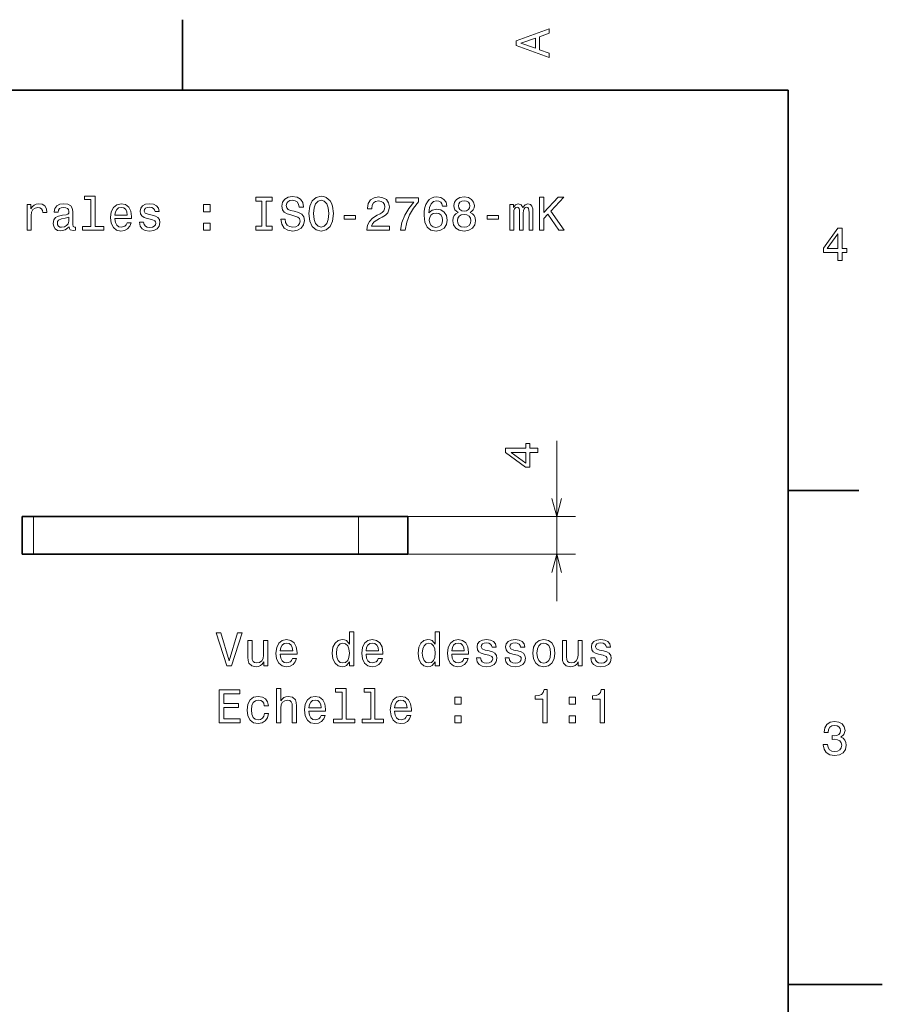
# Model space of a CAD drawing. Extents: x 0 to 297, y 0 to 210.
# Tile 8 of 8: x 205 to 297, y 103 to 208. Entities that reach past the tile are written whole.
import ezdxf

# ---------------------------------------------------------------- set-up
doc = ezdxf.new("R2010")
doc.units = 0

msp = doc.modelspace()

# ---------------------------------------------------------------- linework, layer by layer
at = {"color": 7, "lineweight": 35, "ltscale": 0.1875}
for p, q in [((222.699997, 200), (222.699997, 207.5)), ((287, 157.5), (294.5, 157.5))]:
    msp.add_line(p, q, dxfattribs=at)
at = {"color": 7, "lineweight": 35}
for p, q in [((287, 200), (10, 200)), ((287, 10), (287, 200)), ((206.87915, 154.71463), (241.391357, 154.71463)), ((206.87915, 150.71463), (241.391357, 150.71463))]:
    msp.add_line(p, q, dxfattribs=at)
at = {"color": 7, "lineweight": 13, "ltscale": 0.4259}
msp.add_line((262.428345, 145.71463), (262.428345, 162.750641), dxfattribs=at)
at = {"color": 7, "lineweight": 35, "ltscale": 0.030487}
for p, q in [((206.87915, 154.71463), (205.659668, 154.71463)), ((206.87915, 150.71463), (205.659668, 150.71463))]:
    msp.add_line(p, q, dxfattribs=at)
at = {"color": 7, "lineweight": 35, "ltscale": 0.1}
for p, q in [((205.659668, 154.71463), (205.659668, 150.71463)), ((246.621094, 150.71463), (246.621094, 154.71463))]:
    msp.add_line(p, q, dxfattribs=at)
at = {"color": 7, "lineweight": 13, "ltscale": 0.1}
for p, q in [((206.87915, 154.71463), (206.87915, 150.71463)), ((241.391357, 154.71463), (241.391357, 150.71463))]:
    msp.add_line(p, q, dxfattribs=at)
at = {"color": 7, "lineweight": 35, "ltscale": 0.130743}
for p, q in [((246.621094, 154.71463), (241.391357, 154.71463)), ((246.621094, 150.71463), (241.391357, 150.71463))]:
    msp.add_line(p, q, dxfattribs=at)
at = {"color": 7, "lineweight": 13}
for p, q in [((243.391357, 154.71463), (264.428345, 154.71463)), ((243.391357, 150.71463), (264.428345, 150.71463))]:
    msp.add_line(p, q, dxfattribs=at)
at = {"color": 7, "lineweight": 35, "ltscale": 0.25}
msp.add_line((287, 105), (297, 105), dxfattribs=at)
at = {"color": 7, "lineweight": 13}
for points in [[(261.633209, 203.466858), (261.633209, 203.930847), (260.604401, 204.298996), (260.604401, 205.695969), (261.633209, 206.064133), (261.633209, 206.538193), (258.128174, 205.257217), (258.128174, 204.742798)], [(260.17572, 204.460388), (258.632477, 205), (260.17572, 205.539627)], [(212.969009, 188.391205), (212.969009, 185.516571), (212.056183, 185.516571), (212.056183, 185.143372), (214.320602, 185.143372), (214.320602, 185.516571), (213.412811, 185.516571), (213.412811, 188.764404), (212.273041, 188.764404), (212.273041, 188.391205)], [(231.114548, 185.567001), (230.469009, 185.567001), (230.469009, 185.143372), (232.22406, 185.143372), (232.22406, 185.567001), (231.578522, 185.567001), (231.578522, 188.219742), (232.22406, 188.219742), (232.22406, 188.643372), (230.469009, 188.643372), (230.469009, 188.219742), (231.114548, 188.219742)], [(233.585724, 186.298264), (233.126801, 186.298264), (233.227661, 185.763687), (233.479828, 185.370316), (233.868149, 185.133286), (234.392639, 185.047546), (234.912109, 185.128235), (235.30043, 185.350143), (235.547546, 185.69812), (235.638321, 186.157059), (235.562683, 186.570602), (235.350861, 186.837891), (235.007919, 187.014404), (234.548981, 187.145538), (234.155609, 187.241348), (233.898407, 187.35231), (233.752167, 187.513687), (233.706757, 187.765854), (233.752167, 187.992798), (233.88327, 188.164261), (234.085007, 188.280258), (234.362396, 188.320602), (234.644806, 188.270172), (234.866699, 188.134003), (235.01297, 187.907059), (235.083557, 187.599426), (235.542511, 187.599426), (235.542511, 187.609512), (235.461807, 188.083572), (235.224777, 188.4366), (234.851578, 188.658508), (234.34726, 188.734146), (233.893372, 188.658508), (233.540344, 188.446686), (233.313385, 188.118881), (233.232697, 187.695251), (233.298264, 187.317001), (233.489899, 187.059799), (233.792511, 186.888321), (234.206055, 186.757202), (234.614548, 186.641205), (234.92218, 186.530258), (235.108795, 186.368881), (235.174347, 186.106628), (235.113831, 185.83934), (234.957489, 185.637604), (234.720459, 185.51152), (234.412811, 185.471176), (234.069885, 185.526657), (233.807632, 185.688034), (233.641205, 185.950287)], [(236.122467, 186.893372), (236.213257, 186.106628), (236.475494, 185.526657), (236.884003, 185.168594), (237.418579, 185.047546), (237.94812, 185.168594), (238.361664, 185.526657), (238.618866, 186.106628), (238.714691, 186.893372), (238.618866, 187.675079), (238.507919, 187.992798), (238.361664, 188.255035), (237.94812, 188.613113), (237.695953, 188.703888), (237.418579, 188.739197), (236.878967, 188.613113), (236.470459, 188.260086), (236.213257, 187.680115)], [(236.606628, 186.893372), (236.662109, 187.503601), (236.828522, 187.952454), (237.085724, 188.224777), (237.418579, 188.320602), (237.746399, 188.224777), (238.003601, 187.947403), (238.170029, 187.498566), (238.230545, 186.893372), (238.170029, 186.283142), (238.003601, 185.83429), (237.746399, 185.561966), (237.418579, 185.471176), (237.085724, 185.561966), (236.828522, 185.83429), (236.662109, 186.278091)], [(242.260086, 185.143372), (244.66571, 185.143372), (244.66571, 185.577087), (242.764404, 185.577087), (242.870331, 185.814117), (243.05188, 186.010803), (243.611664, 186.368881), (243.909225, 186.520172), (244.242081, 186.73703), (244.479111, 186.989197), (244.61528, 187.286743), (244.66571, 187.624634), (244.579971, 188.048264), (244.342941, 188.381119), (243.979828, 188.592941), (243.510803, 188.668594), (243.026657, 188.582855), (242.658508, 188.345825), (242.421478, 187.967575), (242.34079, 187.468292), (242.34079, 187.39769), (242.799713, 187.39769), (242.799713, 187.438034), (242.845093, 187.780975), (242.981262, 188.033142), (243.19812, 188.194519), (243.485596, 188.25), (243.778107, 188.19957), (243.994965, 188.073486), (244.136169, 187.876801), (244.1866, 187.629684), (244.151306, 187.39769), (244.055481, 187.201004), (243.894104, 187.029541), (243.672195, 186.878235), (243.374634, 186.716858), (242.880402, 186.404175), (242.532425, 186.07132), (242.325653, 185.667862), (242.260086, 185.158508)], [(245.825653, 185.143372), (246.335022, 185.143372), (246.50145, 185.97551), (246.793945, 186.752167), (247.207489, 187.473343), (247.747131, 188.149139), (247.747131, 188.567719), (245.346558, 188.567719), (245.346558, 188.108795), (247.26297, 188.108795), (246.708221, 187.427948), (246.289642, 186.716858), (245.997131, 185.960373)], [(250.773071, 187.700287), (250.677246, 188.108795), (250.455338, 188.411377), (250.112396, 188.603027), (249.668594, 188.668594), (249.371048, 188.633286), (249.113831, 188.53746), (248.886902, 188.381119), (248.695251, 188.159225), (248.543961, 187.881851), (248.433014, 187.543945), (248.362396, 187.145538), (248.342224, 186.696686), (248.422913, 185.980545), (248.670044, 185.46109), (249.068451, 185.148422), (249.613129, 185.042511), (250.102325, 185.133286), (250.475525, 185.370316), (250.71759, 185.743515), (250.803314, 186.217575), (250.71759, 186.696686), (250.485596, 187.064835), (250.127533, 187.296829), (249.683716, 187.377518), (249.20462, 187.276657), (248.846558, 186.989197), (248.922211, 187.543945), (249.083588, 187.942368), (249.330704, 188.179398), (249.673645, 188.260086), (249.925812, 188.219742), (250.117447, 188.113831), (250.24353, 187.937317), (250.309082, 187.700287)], [(251.973358, 187.029541), (251.716156, 186.888321), (251.539642, 186.691635), (251.42868, 186.444519), (251.393387, 186.146973), (251.474075, 185.69812), (251.706055, 185.350143), (252.084305, 185.128235), (252.598724, 185.042511), (253.108078, 185.128235), (253.486328, 185.350143), (253.718323, 185.69812), (253.804047, 186.146973), (253.763702, 186.444519), (253.657791, 186.691635), (253.476227, 186.888321), (253.224075, 187.029541), (253.425812, 187.150574), (253.567017, 187.317001), (253.65274, 187.518738), (253.683014, 187.765854), (253.602325, 188.123917), (253.390503, 188.411377), (253.047562, 188.597977), (252.598724, 188.668594), (252.144821, 188.597977), (251.80188, 188.411377), (251.585022, 188.123917), (251.509369, 187.765854), (251.534592, 187.518738), (251.620331, 187.317001)], [(260.612427, 185.143372), (261.076385, 185.143372), (261.076385, 186.389053), (261.489929, 186.832855), (262.665009, 185.143372), (263.229858, 185.143372), (261.817749, 187.170746), (263.189514, 188.643372), (262.574219, 188.643372), (261.076385, 187.02449), (261.076385, 188.643372), (260.612427, 188.643372)], [(206.180832, 185.143372), (206.624634, 185.143372), (206.624634, 186.691635), (206.670029, 187.064835), (206.806183, 187.332138), (207.028091, 187.493515), (207.325638, 187.548996), (207.547546, 187.513687), (207.713974, 187.412827), (207.814835, 187.241348), (207.850143, 187.009369), (208.298981, 187.009369), (208.238464, 187.417862), (208.072037, 187.710373), (207.794662, 187.886887), (207.416412, 187.947403), (207.15921, 187.907059), (206.937317, 187.806198), (206.740631, 187.63472), (206.58429, 187.40274), (206.58429, 187.851578), (206.180832, 187.851578)], [(210.65921, 185.496399), (210.65921, 185.481262), (210.684433, 185.309799), (210.760071, 185.188766), (211.077805, 185.092941), (211.324921, 185.133286), (211.324921, 185.476227), (211.219009, 185.46109), (211.077805, 185.526657), (211.052582, 185.728394), (211.052582, 187.130402), (210.992065, 187.48848), (210.815552, 187.740631), (210.507919, 187.891937), (210.074203, 187.947403), (209.650574, 187.886887), (209.337891, 187.715424), (209.141205, 187.44812), (209.075638, 187.095108), (209.075638, 187.064835), (209.47406, 187.064835), (209.509369, 187.276657), (209.620316, 187.427948), (209.801865, 187.518738), (210.059067, 187.554031), (210.306183, 187.528824), (210.482697, 187.453171), (210.588608, 187.322052), (210.623917, 187.140488), (210.603745, 186.92868), (210.523041, 186.822769), (210.32132, 186.772339), (209.943085, 186.731995), (209.509369, 186.641205), (209.201721, 186.479828), (209.020172, 186.227661), (208.964691, 185.854462), (209.015121, 185.521606), (209.171463, 185.27449), (209.42363, 185.118149), (209.771606, 185.062683), (210.240631, 185.168594)], [(215.510803, 186.368881), (217.286011, 186.368881), (217.291061, 186.575653), (217.210358, 187.155624), (216.988464, 187.58934), (216.635437, 187.851578), (216.166412, 187.947403), (215.707489, 187.846542), (215.354462, 187.564117), (215.127518, 187.105194), (215.046814, 186.5), (215.122467, 185.879684), (215.349411, 185.425797), (215.697403, 185.143372), (216.151291, 185.047546), (216.544662, 185.113113), (216.867432, 185.284576), (217.104462, 185.556915), (217.240631, 185.920029), (216.801865, 185.920029), (216.71109, 185.718292), (216.579956, 185.567001), (216.206757, 185.445969), (215.919296, 185.501434), (215.702438, 185.677948), (215.561234, 185.965424), (215.510803, 186.353745)], [(215.510803, 186.742081), (215.566269, 187.090057), (215.702438, 187.34726), (215.90921, 187.503601), (216.181549, 187.559082), (216.448837, 187.503601), (216.655609, 187.34726), (216.781693, 187.090057), (216.827087, 186.742081)], [(219.484863, 186.721909), (219.056183, 186.822769), (218.738464, 186.938766), (218.632553, 187.175797), (218.662811, 187.342224), (218.768723, 187.463257), (218.940186, 187.53891), (219.187317, 187.569168), (219.424347, 187.53891), (219.610947, 187.44812), (219.731979, 187.311966), (219.78241, 187.130402), (220.216125, 187.130402), (220.216125, 187.140488), (220.140472, 187.468292), (219.933716, 187.72551), (219.610947, 187.886887), (219.187317, 187.947403), (218.758636, 187.886887), (218.445953, 187.720459), (218.249268, 187.473343), (218.188751, 187.16066), (218.234146, 186.858063), (218.375351, 186.646255), (218.60733, 186.494949), (218.945236, 186.389053), (219.439468, 186.268005), (219.742065, 186.141937), (219.822754, 186.041061), (219.853012, 185.889771), (219.807632, 185.703171), (219.686584, 185.561966), (219.489899, 185.471176), (219.227661, 185.440918), (218.950287, 185.471176), (218.74855, 185.577087), (218.612381, 185.748566), (218.556915, 185.985596), (218.128235, 185.985596), (218.198837, 185.582138), (218.405609, 185.289627), (218.733429, 185.113113), (219.187317, 185.047546), (219.661377, 185.113113), (220.009354, 185.289627), (220.221176, 185.572052), (220.296814, 185.940201), (220.241348, 186.257919), (220.085007, 186.474777), (219.827805, 186.615997)], [(224.926514, 187.100143), (225.622467, 187.100143), (225.622467, 187.851578), (224.926514, 187.851578)], [(251.988495, 187.72551), (252.028839, 187.947403), (252.149872, 188.118881), (252.341507, 188.224777), (252.598724, 188.265137), (252.850876, 188.224777), (253.042511, 188.118881), (253.163559, 187.947403), (253.208954, 187.72551), (253.163559, 187.498566), (253.042511, 187.322052), (252.850876, 187.206055), (252.598724, 187.170746), (252.341507, 187.21109), (252.149872, 187.322052), (252.028839, 187.498566)], [(257.450317, 185.143372), (257.858826, 185.143372), (257.858826, 186.953888), (257.884033, 187.226227), (257.959656, 187.422913), (258.075684, 187.53891), (258.226959, 187.58429), (258.347992, 187.543945), (258.428711, 187.443085), (258.469055, 187.271606), (258.484161, 187.044662), (258.484161, 185.143372), (258.867462, 185.143372), (258.867462, 186.953888), (258.89267, 187.221176), (258.968323, 187.417862), (259.089355, 187.53891), (259.240662, 187.58429), (259.361694, 187.543945), (259.442383, 187.443085), (259.492798, 187.044662), (259.492798, 185.143372), (259.901306, 185.143372), (259.901306, 187.014404), (259.876099, 187.40274), (259.79541, 187.700287), (259.634033, 187.881851), (259.371765, 187.947403), (259.064148, 187.846542), (258.827118, 187.554031), (258.640503, 187.841492), (258.32782, 187.947403), (258.040375, 187.846542), (257.843689, 187.564117), (257.843689, 187.851578), (257.450317, 187.851578)], [(210.60878, 186.091492), (210.548264, 185.829254), (210.386887, 185.627518), (210.144806, 185.496399), (209.84726, 185.451004), (209.655609, 185.476227), (209.51944, 185.556915), (209.433716, 185.69812), (209.408493, 185.894806), (209.428665, 186.07132), (209.509369, 186.197403), (209.832123, 186.338623), (210.240631, 186.399139), (210.60878, 186.520172)], [(239.844391, 186.298264), (241.06485, 186.298264), (241.06485, 186.696686), (239.844391, 186.696686)], [(250.314133, 186.21254), (250.258652, 185.894806), (250.117447, 185.65274), (249.890503, 185.491348), (249.608078, 185.440918), (249.310532, 185.491348), (249.083588, 185.64769), (248.937332, 185.889771), (248.891937, 186.207489), (248.942383, 186.520172), (249.083588, 186.757202), (249.315582, 186.908508), (249.62825, 186.963974), (249.900589, 186.908508), (250.117447, 186.762253), (250.258652, 186.525223)], [(251.877533, 186.157059), (251.922913, 186.424347), (252.069183, 186.626083), (252.296112, 186.757202), (252.598724, 186.802597), (252.896271, 186.757202), (253.123215, 186.626083), (253.26947, 186.424347), (253.319901, 186.157059), (253.26947, 185.869598), (253.123215, 185.65274), (252.896271, 185.51152), (252.598724, 185.466141), (252.296112, 185.51152), (252.069183, 185.65274), (251.922913, 185.869598)], [(255.024506, 186.298264), (256.244965, 186.298264), (256.244965, 186.696686), (255.024506, 186.696686)], [(224.926514, 185.143372), (225.622467, 185.143372), (225.622467, 185.894806), (224.926514, 185.894806)], [(292.277374, 181.916794), (292.731262, 181.916794), (292.731262, 182.784225), (293.23056, 182.784225), (293.23056, 183.187683), (292.731262, 183.187683), (292.731262, 185.341141), (292.272339, 185.341141), (290.739197, 183.228027), (290.739197, 182.784225), (292.277374, 182.784225)], [(291.162842, 183.187683), (292.277374, 184.756134), (292.277374, 183.187683)], [(260.428345, 161.51001), (260.428345, 161.963898), (259.560913, 161.963898), (259.560913, 162.463181), (259.157471, 162.463181), (259.157471, 161.963898), (257.004028, 161.963898), (257.004028, 161.504974), (259.117065, 159.971832), (259.560913, 159.971832), (259.560913, 161.51001)], [(259.157471, 160.395462), (257.588989, 161.51001), (259.157471, 161.51001)], [(228.535919, 142.363052), (227.658386, 139.382492), (226.755661, 142.363052), (226.27655, 142.363052), (227.406235, 138.858002), (227.910553, 138.858002), (229.015015, 142.363052)], [(240.422806, 139.276596), (240.422806, 138.858002), (240.866608, 138.858002), (240.866608, 142.479034), (240.427841, 142.479034), (240.427841, 141.152664), (240.089951, 141.53595), (239.883179, 141.62674), (239.646149, 141.662033), (239.217468, 141.561172), (238.884613, 141.278748), (238.667755, 140.82486), (238.592117, 140.21463), (238.667755, 139.604401), (238.884613, 139.145462), (239.217468, 138.858002), (239.646149, 138.762177), (239.883179, 138.797485), (240.094986, 138.88826)], [(249.530869, 139.276596), (249.530869, 138.858002), (249.97467, 138.858002), (249.97467, 142.479034), (249.535919, 142.479034), (249.535919, 141.152664), (249.198013, 141.53595), (248.991241, 141.62674), (248.754211, 141.662033), (248.325546, 141.561172), (247.992691, 141.278748), (247.775833, 140.82486), (247.70018, 140.21463), (247.775833, 139.604401), (247.992691, 139.145462), (248.325546, 138.858002), (248.754211, 138.762177), (248.991241, 138.797485), (249.203064, 138.88826)], [(231.738358, 141.566208), (231.294556, 141.566208), (231.294556, 140.002808), (231.244125, 139.639709), (231.09787, 139.377457), (230.870926, 139.216064), (230.57338, 139.165634), (230.336349, 139.205978), (230.185043, 139.327026), (230.099319, 139.533798), (230.079147, 139.826294), (230.079147, 141.566208), (229.635345, 141.566208), (229.635345, 139.78595), (229.650467, 139.427887), (229.746292, 139.130341), (230.038803, 138.858002), (230.507813, 138.762177), (230.759979, 138.797485), (230.976837, 138.88826), (231.163437, 139.044601), (231.314728, 139.271545), (231.314728, 138.858002), (231.738358, 138.858002)], [(233.074814, 140.083511), (234.850037, 140.083511), (234.855072, 140.290283), (234.774384, 140.870255), (234.55249, 141.30397), (234.199463, 141.566208), (233.730438, 141.662033), (233.2715, 141.561172), (232.918472, 141.278748), (232.691528, 140.819824), (232.61084, 140.21463), (232.686493, 139.594315), (232.913437, 139.140427), (233.261414, 138.858002), (233.715302, 138.762177), (234.108673, 138.827744), (234.431442, 138.999207), (234.668472, 139.271545), (234.804642, 139.634659), (234.365891, 139.634659), (234.275101, 139.432922), (234.143982, 139.281631), (233.770782, 139.160599), (233.483322, 139.216064), (233.266464, 139.392578), (233.125244, 139.680054), (233.074814, 140.068375)], [(233.074814, 140.456711), (233.130295, 140.804688), (233.266464, 141.06189), (233.473236, 141.218231), (233.745575, 141.273712), (234.012863, 141.218231), (234.219635, 141.06189), (234.345718, 140.804688), (234.391098, 140.456711)], [(239.721786, 141.263626), (240.014297, 141.193024), (240.236206, 140.996338), (240.367325, 140.668518), (240.417755, 140.21463), (240.367325, 139.755692), (240.236206, 139.427887), (240.014297, 139.226151), (239.721786, 139.160599), (239.444412, 139.226151), (239.232605, 139.427887), (239.091385, 139.760742), (239.046005, 140.21463), (239.091385, 140.663483), (239.232605, 140.991287), (239.444412, 141.193024)], [(242.182892, 140.083511), (243.958099, 140.083511), (243.96315, 140.290283), (243.882462, 140.870255), (243.660553, 141.30397), (243.307526, 141.566208), (242.838501, 141.662033), (242.379578, 141.561172), (242.02655, 141.278748), (241.799606, 140.819824), (241.718918, 140.21463), (241.794556, 139.594315), (242.0215, 139.140427), (242.369492, 138.858002), (242.82338, 138.762177), (243.216751, 138.827744), (243.53952, 138.999207), (243.77655, 139.271545), (243.91272, 139.634659), (243.473953, 139.634659), (243.383179, 139.432922), (243.252045, 139.281631), (242.87886, 139.160599), (242.591385, 139.216064), (242.374527, 139.392578), (242.233322, 139.680054), (242.182892, 140.068375)], [(242.182892, 140.456711), (242.238358, 140.804688), (242.374527, 141.06189), (242.581299, 141.218231), (242.853638, 141.273712), (243.120926, 141.218231), (243.327698, 141.06189), (243.453781, 140.804688), (243.499176, 140.456711)], [(248.829865, 141.263626), (249.122375, 141.193024), (249.344269, 140.996338), (249.475403, 140.668518), (249.525833, 140.21463), (249.475403, 139.755692), (249.344269, 139.427887), (249.122375, 139.226151), (248.829865, 139.160599), (248.55249, 139.226151), (248.340668, 139.427887), (248.199463, 139.760742), (248.154068, 140.21463), (248.199463, 140.663483), (248.340668, 140.991287), (248.55249, 141.193024)], [(251.290955, 140.083511), (253.066177, 140.083511), (253.071213, 140.290283), (252.990524, 140.870255), (252.768616, 141.30397), (252.415604, 141.566208), (251.946579, 141.662033), (251.48764, 141.561172), (251.134613, 141.278748), (250.907669, 140.819824), (250.826981, 140.21463), (250.902634, 139.594315), (251.129578, 139.140427), (251.477554, 138.858002), (251.931442, 138.762177), (252.324814, 138.827744), (252.647583, 138.999207), (252.884613, 139.271545), (253.020782, 139.634659), (252.582031, 139.634659), (252.491241, 139.432922), (252.360123, 139.281631), (251.986923, 139.160599), (251.699463, 139.216064), (251.482605, 139.392578), (251.341385, 139.680054), (251.290955, 140.068375)], [(251.290955, 140.456711), (251.346436, 140.804688), (251.482605, 141.06189), (251.689377, 141.218231), (251.9617, 141.273712), (252.229004, 141.218231), (252.435776, 141.06189), (252.561859, 140.804688), (252.607239, 140.456711)], [(255.265015, 140.436539), (254.836349, 140.537399), (254.518616, 140.653397), (254.41272, 140.890427), (254.442978, 141.056854), (254.548889, 141.177887), (254.720352, 141.25354), (254.967468, 141.283798), (255.204498, 141.25354), (255.391098, 141.16275), (255.512146, 141.026596), (255.562576, 140.845032), (255.996292, 140.845032), (255.996292, 140.855118), (255.920639, 141.182922), (255.713867, 141.44014), (255.391098, 141.601517), (254.967468, 141.662033), (254.538788, 141.601517), (254.22612, 141.435089), (254.029434, 141.187973), (253.968903, 140.87529), (254.014297, 140.572693), (254.155518, 140.360886), (254.387497, 140.209579), (254.725403, 140.103683), (255.219635, 139.982635), (255.522217, 139.856567), (255.602921, 139.755692), (255.633179, 139.604401), (255.587784, 139.417801), (255.466751, 139.276596), (255.270065, 139.185806), (255.007813, 139.155548), (254.730438, 139.185806), (254.528717, 139.291718), (254.392548, 139.463196), (254.337067, 139.700226), (253.908386, 139.700226), (253.979004, 139.296768), (254.185776, 139.004257), (254.51358, 138.827744), (254.967468, 138.762177), (255.441528, 138.827744), (255.78952, 139.004257), (256.001343, 139.286682), (256.076965, 139.654831), (256.021515, 139.972549), (255.865158, 140.189407), (255.607956, 140.330627)], [(258.301056, 140.436539), (257.872375, 140.537399), (257.554657, 140.653397), (257.44873, 140.890427), (257.479004, 141.056854), (257.5849, 141.177887), (257.756378, 141.25354), (258.003479, 141.283798), (258.24054, 141.25354), (258.427124, 141.16275), (258.548157, 141.026596), (258.598602, 140.845032), (259.032318, 140.845032), (259.032318, 140.855118), (258.956665, 141.182922), (258.749878, 141.44014), (258.427124, 141.601517), (258.003479, 141.662033), (257.574829, 141.601517), (257.262146, 141.435089), (257.06546, 141.187973), (257.004944, 140.87529), (257.050323, 140.572693), (257.191528, 140.360886), (257.423523, 140.209579), (257.761414, 140.103683), (258.255646, 139.982635), (258.558258, 139.856567), (258.638947, 139.755692), (258.669189, 139.604401), (258.62381, 139.417801), (258.502777, 139.276596), (258.306091, 139.185806), (258.043823, 139.155548), (257.766449, 139.185806), (257.564728, 139.291718), (257.428558, 139.463196), (257.373077, 139.700226), (256.944427, 139.700226), (257.015015, 139.296768), (257.221802, 139.004257), (257.549591, 138.827744), (258.003479, 138.762177), (258.477539, 138.827744), (258.825531, 139.004257), (259.037354, 139.286682), (259.113007, 139.654831), (259.057526, 139.972549), (258.901184, 140.189407), (258.643982, 140.330627)], [(259.879578, 140.209579), (259.960266, 139.594315), (260.192261, 139.140427), (260.560425, 138.858002), (261.054657, 138.762177), (261.543823, 138.858002), (261.911987, 139.135376), (262.143982, 139.589264), (262.229706, 140.209579), (262.143982, 140.82486), (261.911987, 141.283798), (261.543823, 141.561172), (261.054657, 141.662033), (260.560425, 141.561172), (260.192261, 141.278748), (259.960266, 140.82486)], [(260.333466, 140.21463), (260.378845, 140.668518), (260.52005, 140.996338), (260.747009, 141.198059), (261.054657, 141.268661), (261.357239, 141.198059), (261.584167, 141.001373), (261.725403, 140.668518), (261.775818, 140.21463), (261.725403, 139.755692), (261.584167, 139.422836), (261.357239, 139.221115), (261.054657, 139.155548), (260.747009, 139.221115), (260.52005, 139.422836), (260.378845, 139.755692)], [(265.134613, 141.566208), (264.690796, 141.566208), (264.690796, 140.002808), (264.640381, 139.639709), (264.494141, 139.377457), (264.267181, 139.216064), (263.969635, 139.165634), (263.732605, 139.205978), (263.581299, 139.327026), (263.495575, 139.533798), (263.475403, 139.826294), (263.475403, 141.566208), (263.031586, 141.566208), (263.031586, 139.78595), (263.046722, 139.427887), (263.142548, 139.130341), (263.435059, 138.858002), (263.904053, 138.762177), (264.156219, 138.797485), (264.373077, 138.88826), (264.559692, 139.044601), (264.710999, 139.271545), (264.710999, 138.858002), (265.134613, 138.858002)], [(267.409119, 140.436539), (266.980438, 140.537399), (266.66272, 140.653397), (266.556793, 140.890427), (266.587067, 141.056854), (266.692963, 141.177887), (266.864441, 141.25354), (267.111572, 141.283798), (267.348602, 141.25354), (267.535187, 141.16275), (267.656219, 141.026596), (267.706665, 140.845032), (268.140381, 140.845032), (268.140381, 140.855118), (268.064728, 141.182922), (267.857971, 141.44014), (267.535187, 141.601517), (267.111572, 141.662033), (266.682892, 141.601517), (266.370209, 141.435089), (266.173523, 141.187973), (266.113007, 140.87529), (266.158386, 140.572693), (266.299591, 140.360886), (266.531586, 140.209579), (266.869476, 140.103683), (267.363708, 139.982635), (267.666321, 139.856567), (267.747009, 139.755692), (267.777252, 139.604401), (267.731873, 139.417801), (267.61084, 139.276596), (267.414154, 139.185806), (267.151917, 139.155548), (266.874512, 139.185806), (266.672791, 139.291718), (266.536621, 139.463196), (266.48114, 139.700226), (266.05249, 139.700226), (266.123077, 139.296768), (266.329865, 139.004257), (266.657654, 138.827744), (267.111572, 138.762177), (267.585632, 138.827744), (267.933594, 139.004257), (268.145416, 139.286682), (268.221069, 139.654831), (268.165588, 139.972549), (268.009247, 140.189407), (267.752045, 140.330627)], [(226.599319, 132.811172), (228.818329, 132.811172), (228.818329, 133.234802), (227.063293, 133.234802), (227.063293, 134.419968), (228.626694, 134.419968), (228.626694, 134.838547), (227.063293, 134.838547), (227.063293, 135.887543), (228.777985, 135.887543), (228.777985, 136.311172), (226.599319, 136.311172)], [(232.686493, 132.811172), (233.130295, 132.811172), (233.130295, 134.374573), (233.17569, 134.732635), (233.32193, 134.994888), (233.548889, 135.156281), (233.851471, 135.216797), (234.093552, 135.166367), (234.244843, 135.030197), (234.320496, 134.803253), (234.345718, 134.500656), (234.345718, 132.811172), (234.78952, 132.811172), (234.78952, 134.591431), (234.769348, 134.949493), (234.678558, 135.247055), (234.381012, 135.519379), (233.917038, 135.615204), (233.664871, 135.57991), (233.448013, 135.484085), (233.266464, 135.332779), (233.130295, 135.126007), (233.130295, 136.432205), (232.686493, 136.432205)], [(239.641098, 136.059006), (239.641098, 133.184372), (238.728271, 133.184372), (238.728271, 132.811172), (240.992691, 132.811172), (240.992691, 133.184372), (240.0849, 133.184372), (240.0849, 136.432205), (238.945129, 136.432205), (238.945129, 136.059006)], [(242.677124, 136.059006), (242.677124, 133.184372), (241.764297, 133.184372), (241.764297, 132.811172), (244.028717, 132.811172), (244.028717, 133.184372), (243.120926, 133.184372), (243.120926, 136.432205), (241.981155, 136.432205), (241.981155, 136.059006)], [(260.963867, 132.811172), (261.422791, 132.811172), (261.422791, 136.336395), (261.079865, 136.336395), (260.989075, 136.028748), (260.807526, 135.821976), (260.530151, 135.700943), (260.146851, 135.660599), (260.146851, 135.302521), (260.963867, 135.302521)], [(267.035919, 132.811172), (267.494843, 132.811172), (267.494843, 136.336395), (267.151917, 136.336395), (267.061127, 136.028748), (266.879578, 135.821976), (266.602203, 135.700943), (266.218903, 135.660599), (266.218903, 135.302521), (267.035919, 135.302521)], [(231.375244, 134.621689), (231.814011, 134.621689), (231.723236, 135.025146), (231.506378, 135.34288), (231.168472, 135.539566), (230.729721, 135.615204), (230.245575, 135.514343), (229.877411, 135.231918), (229.645432, 134.772995), (229.564728, 134.157715), (229.640381, 133.547485), (229.867325, 133.093597), (230.225403, 132.811172), (230.714584, 132.715347), (231.1483, 132.791), (231.486206, 133.002808), (231.718185, 133.335663), (231.819061, 133.779465), (231.395432, 133.779465), (231.319778, 133.497055), (231.178558, 133.285233), (230.976837, 133.154114), (230.729721, 133.11377), (230.422089, 133.179321), (230.20018, 133.381058), (230.064011, 133.708862), (230.018616, 134.172852), (230.064011, 134.62674), (230.205215, 134.954544), (230.432175, 135.156281), (230.729721, 135.226883), (230.991959, 135.181488), (231.18866, 135.065491), (231.319778, 134.873856)], [(236.11084, 134.036682), (237.886063, 134.036682), (237.891098, 134.243454), (237.81041, 134.823425), (237.588501, 135.257141), (237.235489, 135.519379), (236.766464, 135.615204), (236.307526, 135.514343), (235.954498, 135.231918), (235.727554, 134.772995), (235.646866, 134.167801), (235.722519, 133.547485), (235.949463, 133.093597), (236.29744, 132.811172), (236.751328, 132.715347), (237.144699, 132.780914), (237.467468, 132.952377), (237.704498, 133.224716), (237.840668, 133.58783), (237.401917, 133.58783), (237.311127, 133.386093), (237.180008, 133.234802), (236.806808, 133.11377), (236.519348, 133.169235), (236.30249, 133.345749), (236.16127, 133.633224), (236.11084, 134.021545)], [(236.11084, 134.409882), (236.166321, 134.757858), (236.30249, 135.01506), (236.509262, 135.171402), (236.781586, 135.226883), (237.048889, 135.171402), (237.255661, 135.01506), (237.381729, 134.757858), (237.427124, 134.409882)], [(245.218918, 134.036682), (246.994125, 134.036682), (246.999176, 134.243454), (246.918488, 134.823425), (246.696579, 135.257141), (246.343552, 135.519379), (245.874527, 135.615204), (245.415604, 135.514343), (245.062576, 135.231918), (244.835632, 134.772995), (244.754929, 134.167801), (244.830582, 133.547485), (245.057526, 133.093597), (245.405518, 132.811172), (245.859406, 132.715347), (246.252777, 132.780914), (246.575546, 132.952377), (246.812576, 133.224716), (246.94873, 133.58783), (246.509979, 133.58783), (246.419205, 133.386093), (246.288071, 133.234802), (245.914871, 133.11377), (245.627411, 133.169235), (245.410553, 133.345749), (245.269348, 133.633224), (245.218918, 134.021545)], [(245.218918, 134.409882), (245.274384, 134.757858), (245.410553, 135.01506), (245.617325, 135.171402), (245.889664, 135.226883), (246.156952, 135.171402), (246.363724, 135.01506), (246.489807, 134.757858), (246.535187, 134.409882)], [(251.598602, 134.767944), (252.294556, 134.767944), (252.294556, 135.519379), (251.598602, 135.519379)], [(263.742676, 134.767944), (264.43866, 134.767944), (264.43866, 135.519379), (263.742676, 135.519379)], [(251.598602, 132.811172), (252.294556, 132.811172), (252.294556, 133.562607), (251.598602, 133.562607)], [(263.742676, 132.811172), (264.43866, 132.811172), (264.43866, 133.562607), (263.742676, 133.562607)], [(290.729126, 130.51622), (290.729126, 130.480911), (290.809814, 129.996765), (291.046844, 129.633652), (291.420044, 129.401657), (291.914276, 129.315933), (292.438782, 129.401657), (292.832153, 129.623566), (293.08429, 129.976593), (293.175079, 130.430481), (293.134735, 130.728027), (293.023773, 130.970108), (292.842224, 131.156708), (292.600159, 131.292877), (292.927948, 131.565216), (293.043945, 131.998932), (292.968292, 132.392303), (292.751434, 132.68985), (292.398407, 132.87645), (291.914276, 132.942017), (291.460388, 132.861313), (291.112396, 132.63942), (290.885468, 132.286392), (290.809814, 131.817368), (290.809814, 131.782074), (291.258636, 131.782074), (291.299011, 132.104828), (291.430115, 132.336823), (291.641937, 132.478027), (291.939484, 132.528473), (292.201721, 132.488113), (292.393372, 132.382217), (292.509369, 132.210739), (292.554749, 131.97876), (292.509369, 131.731628), (292.388336, 131.565216), (292.176514, 131.46434), (291.889069, 131.434082), (291.692383, 131.439133), (291.692383, 131.04071), (291.939484, 131.050797), (292.257202, 131.005417), (292.494232, 130.884369), (292.635468, 130.687683), (292.685883, 130.430481), (292.630402, 130.13797), (292.484161, 129.921112), (292.252167, 129.784943), (291.944519, 129.739563), (291.626801, 129.789993), (291.394806, 129.941284), (291.248566, 130.183365), (291.193085, 130.51622)]]:
    msp.add_lwpolyline(points, close=True, dxfattribs=at)
for points in [[(261.910767, 156.646484), (262.428345, 154.71463), (262.945923, 156.646484)], [(262.945923, 148.782776), (262.428345, 150.71463), (261.910767, 148.782776)]]:
    msp.add_lwpolyline(points, dxfattribs=at)

doc.saveas('drawing.dxf')
